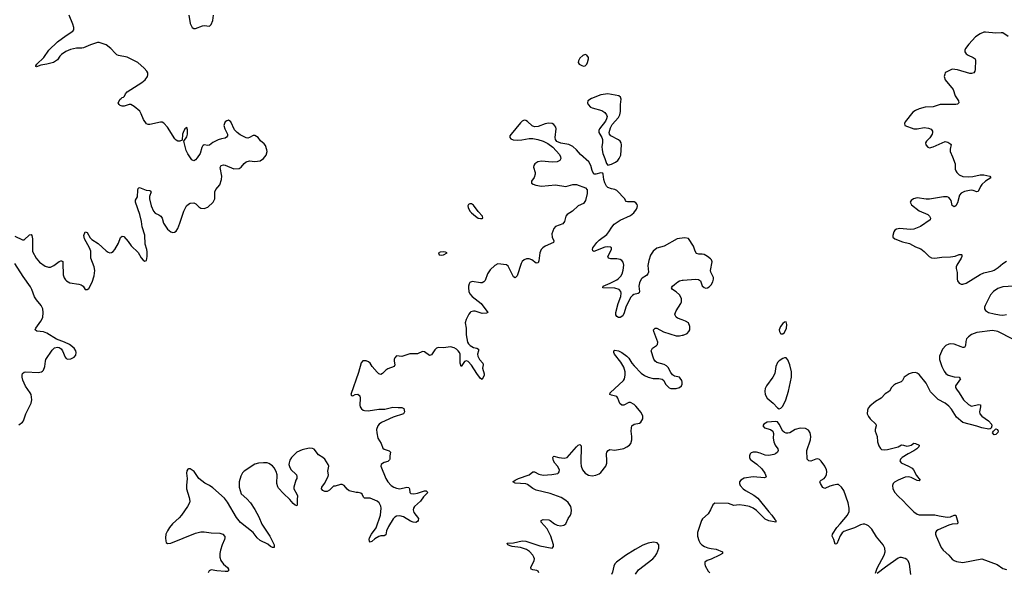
# Model space of a CAD drawing. Header units: inches. Extents: x 1843750 to 1959452, y 907112 to 1016326.
# Tile 11 of 137: x 1862419 to 1873685, y 941695 to 948020. Entities that reach past the tile are written whole.
import ezdxf

# ---------------------------------------------------------------- set-up
doc = ezdxf.new("R2010")
doc.units = ezdxf.units.IN
doc.header["$MEASUREMENT"] = 0
doc.layers.add('B8964', color=7, linetype='Continuous')
doc.layers.add('B8974', color=7, linetype='Continuous')

msp = doc.modelspace()

# ---------------------------------------------------------------- linework, layer by layer
at = {"layer": 'B8964', "color": 6, "elevation": 600}
for points in [[(1862364, 945544), (1862450, 945499), (1862470, 945500), (1862530, 945556), (1862550, 945561), (1862558, 945550), (1862566, 945510), (1862567, 945367), (1862607, 945290), (1862646, 945246), (1862710, 945200), (1862750, 945187), (1862770, 945187), (1862810, 945205), (1862870, 945254), (1862890, 945261), (1862899, 945259), (1862911, 945251), (1862914, 945234), (1862918, 945098), (1862927, 945067), (1862943, 945043), (1862955, 945030), (1862992, 945010), (1863094, 944994), (1863124, 944984), (1863145, 944970), (1863170, 944933), (1863190, 944933), (1863210, 944944), (1863250, 945014), (1863273, 945090), (1863278, 945150), (1863271, 945190), (1863233, 945290), (1863233, 945370), (1863217, 945410), (1863161, 945510), (1863154, 945550), (1863170, 945590), (1863190, 945583), (1863224, 945524), (1863244, 945504), (1863318, 945458), (1863410, 945375), (1863430, 945360), (1863450, 945352), (1863470, 945355), (1863490, 945367), (1863509, 945391), (1863550, 945464), (1863573, 945527), (1863590, 945542), (1863610, 945537), (1863660, 945480), (1863695, 945430), (1863775, 945355), (1863810, 945294), (1863830, 945269), (1863850, 945258), (1863870, 945265), (1863879, 945310), (1863877, 945363), (1863875, 945390), (1863856, 945450), (1863850, 945555), (1863820, 945650), (1863813, 945710), (1863794, 945790), (1863744, 945930), (1863746, 945954), (1863767, 945993), (1863771, 946070), (1863774, 946086), (1863783, 946097), (1863790, 946100), (1863867, 946067), (1863910, 946066), (1863918, 946058), (1863922, 946050), (1863905, 945995), (1863904, 945970), (1863924, 945890), (1863950, 945827), (1863970, 945805), (1864010, 945787), (1864034, 945770), (1864048, 945748), (1864064, 945690), (1864110, 945621), (1864150, 945591), (1864170, 945585), (1864190, 945587), (1864210, 945599), (1864230, 945630), (1864253, 945690), (1864296, 945830), (1864329, 945890), (1864350, 945908), (1864370, 945918), (1864410, 945922), (1864433, 945913), (1864470, 945877), (1864490, 945864), (1864530, 945860), (1864570, 945875), (1864632, 945930), (1864651, 945970), (1864652, 946050), (1864664, 946076), (1864708, 946130), (1864728, 946190), (1864731, 946230), (1864712, 946328), (1864723, 946350), (1864750, 946357), (1864770, 946353), (1864870, 946314), (1864930, 946315), (1864955, 946330), (1864986, 946374), (1865010, 946394), (1865050, 946403), (1865110, 946395), (1865170, 946404), (1865210, 946430), (1865241, 946470), (1865250, 946510), (1865248, 946530), (1865230, 946578), (1865218, 946598), (1865175, 946635), (1865149, 946670), (1865110, 946694), (1865090, 946694), (1865050, 946670), (1865030, 946665), (1865010, 946667), (1864941, 946701), (1864907, 946727), (1864878, 946758), (1864836, 946850), (1864810, 946869), (1864790, 946864), (1864771, 946850), (1864761, 946830), (1864756, 946810), (1864766, 946770), (1864797, 946710), (1864796, 946690), (1864786, 946674), (1864770, 946663), (1864730, 946657), (1864690, 946643), (1864630, 946615), (1864590, 946585), (1864570, 946580), (1864530, 946586), (1864520, 946580), (1864510, 946573), (1864502, 946558), (1864484, 946490), (1864450, 946439), (1864430, 946414), (1864421, 946410), (1864410, 946406), (1864390, 946416), (1864343, 946483), (1864324, 946524), (1864299, 946630), (1864330, 946680), (1864338, 946710), (1864338, 946758), (1864330, 946785), (1864310, 946772), (1864288, 946730), (1864281, 946710), (1864278, 946642), (1864250, 946630), (1864230, 946629), (1864210, 946640), (1864196, 946656), (1864110, 946790), (1864070, 946836), (1864050, 946845), (1864030, 946846), (1863910, 946821), (1863890, 946820), (1863870, 946827), (1863837, 946877), (1863810, 946942), (1863792, 946972), (1863730, 947025), (1863690, 947050), (1863670, 947050), (1863614, 947030), (1863590, 947030), (1863570, 947038), (1863558, 947050), (1863546, 947070), (1863569, 947110), (1863582, 947118), (1863590, 947130), (1863607, 947133), (1863617, 947143), (1863629, 947170), (1863647, 947193), (1863818, 947302), (1863854, 947330), (1863881, 947370), (1863886, 947390), (1863884, 947410), (1863874, 947430), (1863845, 947465), (1863770, 947530), (1863650, 947590), (1863550, 947610), (1863530, 947618), (1863510, 947635), (1863463, 947690), (1863410, 947731), (1863330, 947759), (1863310, 947760), (1863228, 947732), (1863150, 947696), (1863130, 947692), (1863068, 947692), (1863001, 947679), (1862946, 947654), (1862897, 947623), (1862877, 947603), (1862850, 947562), (1862804, 947530), (1862731, 947510), (1862661, 947499), (1862610, 947480), (1862604, 947484), (1862602, 947490), (1862614, 947510), (1862695, 947585), (1862753, 947670), (1862850, 947767), (1862950, 947840), (1863027, 947890), (1863037, 947903), (1863039, 947930), (1863029, 947970), (1862984, 948070)], [(1864355, 948070), (1864370, 947976), (1864391, 947930), (1864410, 947919), (1864430, 947919), (1864510, 947949), (1864530, 947952), (1864590, 947947), (1864610, 947963), (1864630, 948011), (1864637, 948070)], [(1870000, 945520), (1869970, 945517), (1869943, 945510), (1869792, 945428), (1869710, 945403), (1869669, 945370), (1869637, 945323), (1869617, 945263), (1869608, 945208), (1869614, 945130), (1869608, 945112), (1869590, 945092), (1869540, 945060), (1869530, 945050), (1869511, 945010), (1869504, 944970), (1869512, 944910), (1869506, 944894), (1869494, 944886), (1869445, 944875), (1869430, 944864), (1869410, 944841), (1869353, 944730), (1869337, 944663), (1869319, 944630), (1869290, 944613), (1869270, 944611), (1869250, 944622), (1869241, 944641), (1869241, 944670), (1869267, 944770), (1869296, 944850), (1869302, 944890), (1869297, 944910), (1869278, 944930), (1869228, 944948), (1869090, 944950), (1869095, 944970), (1869175, 945005), (1869250, 945044), (1869270, 945058), (1869296, 945084), (1869312, 945110), (1869325, 945155), (1869330, 945210), (1869323, 945243), (1869310, 945264), (1869290, 945277), (1869250, 945283), (1869182, 945282), (1869155, 945290), (1869150, 945310), (1869189, 945390), (1869190, 945410), (1869178, 945418), (1869150, 945421), (1869115, 945415), (1868990, 945368), (1868976, 945376), (1868973, 945390), (1868979, 945410), (1869022, 945470), (1869050, 945498), (1869139, 945561), (1869162, 945590), (1869194, 945646), (1869222, 945678), (1869290, 945724), (1869410, 945778), (1869448, 945810), (1869478, 945850), (1869486, 945870), (1869488, 945890), (1869484, 945904), (1869470, 945922), (1869450, 945934), (1869375, 945935), (1869360, 945940), (1869351, 945950), (1869345, 945970), (1869250, 946065), (1869230, 946075), (1869190, 946084), (1869150, 946099), (1869135, 946115), (1869114, 946154), (1869102, 946190), (1869097, 946250), (1869090, 946265), (1869070, 946266), (1869010, 946251), (1868990, 946252), (1868970, 946295), (1868954, 946350), (1868931, 946391), (1868837, 946477), (1868790, 946530), (1868747, 946567), (1868704, 946590), (1868610, 946606), (1868566, 946626), (1868551, 946650), (1868548, 946670), (1868558, 946770), (1868554, 946790), (1868530, 946819), (1868510, 946831), (1868470, 946837), (1868430, 946829), (1868350, 946799), (1868310, 946795), (1868284, 946804), (1868230, 946855), (1868210, 946866), (1868190, 946871), (1868170, 946860), (1868150, 946838), (1868041, 946710), (1868029, 946690), (1868027, 946670), (1868037, 946657), (1868065, 946645), (1868110, 946640), (1868165, 946645), (1868250, 946659), (1868290, 946659), (1868347, 946647), (1868408, 946628), (1868462, 946602), (1868521, 946561), (1868595, 946475), (1868609, 946450), (1868610, 946430), (1868599, 946410), (1868570, 946392), (1868510, 946390), (1868390, 946400), (1868348, 946392), (1868315, 946370), (1868303, 946350), (1868299, 946330), (1868316, 946270), (1868317, 946250), (1868305, 946215), (1868276, 946170), (1868275, 946150), (1868296, 946136), (1868325, 946125), (1868390, 946116), (1868550, 946131), (1868670, 946111), (1868750, 946132), (1868790, 946132), (1868894, 946095), (1868912, 946072), (1868913, 946030), (1868893, 945950), (1868870, 945917), (1868809, 945890), (1868745, 945830), (1868682, 945790), (1868669, 945771), (1868652, 945710), (1868635, 945685), (1868550, 945653), (1868529, 945631), (1868508, 945570), (1868512, 945530), (1868530, 945490), (1868527, 945470), (1868430, 945426), (1868404, 945410), (1868385, 945390), (1868370, 945350), (1868359, 945261), (1868350, 945237), (1868330, 945232), (1868279, 945270), (1868250, 945282), (1868217, 945283), (1868190, 945271), (1868170, 945251), (1868158, 945230), (1868110, 945090), (1868090, 945066), (1868070, 945077), (1868010, 945199), (1867990, 945216), (1867890, 945224), (1867854, 945206), (1867803, 945157), (1867773, 945110), (1867744, 945036), (1867730, 945018), (1867711, 945009), (1867690, 945007), (1867596, 945024), (1867570, 945012), (1867562, 944998), (1867554, 944970), (1867553, 944950), (1867559, 944910), (1867570, 944883), (1867598, 944850), (1867698, 944770), (1867777, 944670), (1867760, 944660), (1867710, 944658), (1867630, 944683), (1867610, 944684), (1867583, 944677), (1867572, 944670), (1867558, 944650), (1867529, 944590), (1867518, 944550), (1867527, 944490), (1867528, 944412), (1867543, 944330), (1867553, 944310), (1867572, 944290), (1867610, 944270), (1867650, 944260), (1867668, 944250), (1867668, 944230), (1867658, 944190), (1867660, 944170), (1867680, 944130), (1867718, 944090), (1867723, 944070), (1867716, 944030), (1867733, 943967), (1867732, 943950), (1867710, 943902), (1867690, 943913), (1867650, 943969), (1867590, 944066), (1867550, 944108), (1867530, 944117), (1867510, 944109), (1867470, 944050), (1867459, 944090), (1867458, 944190), (1867452, 944210), (1867438, 944230), (1867416, 944250), (1867390, 944263), (1867350, 944274), (1867270, 944266), (1867212, 944268), (1867190, 944259), (1867170, 944243), (1867130, 944184), (1867110, 944175), (1867050, 944219), (1867030, 944221), (1866970, 944196), (1866884, 944196), (1866790, 944167), (1866730, 944173), (1866710, 944150), (1866705, 944135), (1866703, 944110), (1866711, 944070), (1866704, 944050), (1866630, 944025), (1866607, 944010), (1866570, 943972), (1866550, 943959), (1866530, 943967), (1866510, 943986), (1866454, 944050), (1866430, 944088), (1866410, 944106), (1866385, 944115), (1866346, 944114), (1866326, 944094), (1866297, 943983), (1866208, 943730), (1866217, 943717), (1866230, 943715), (1866258, 943730), (1866290, 943733), (1866310, 943716), (1866315, 943690), (1866312, 943610), (1866316, 943590), (1866330, 943565), (1866350, 943551), (1866366, 943546), (1866405, 943545), (1866530, 943561), (1866597, 943563), (1866690, 943585), (1866750, 943580), (1866790, 943583), (1866814, 943570), (1866821, 943530), (1866811, 943509), (1866694, 943470), (1866601, 943430), (1866560, 943410), (1866534, 943390), (1866518, 943370), (1866503, 943330), (1866504, 943290), (1866517, 943230), (1866554, 943170), (1866575, 943115), (1866590, 943103), (1866646, 943086), (1866661, 943070), (1866653, 943030), (1866655, 942990), (1866650, 942981), (1866630, 942963), (1866588, 942952), (1866570, 942942), (1866556, 942930), (1866552, 942910), (1866608, 942768), (1866630, 942730), (1866670, 942690), (1866701, 942670), (1866730, 942659), (1866770, 942652), (1866850, 942669), (1866870, 942667), (1866881, 942650), (1866882, 942610), (1866896, 942596), (1866930, 942593), (1866970, 942600), (1867050, 942629), (1867070, 942628), (1867090, 942610), (1867041, 942559), (1867005, 942510), (1866936, 942450), (1866924, 942430), (1866922, 942410), (1866930, 942380), (1866981, 942310), (1866979, 942290), (1866970, 942277), (1866950, 942267), (1866920, 942270), (1866890, 942281), (1866810, 942332), (1866770, 942342), (1866730, 942338), (1866710, 942326), (1866693, 942307), (1866640, 942220), (1866617, 942170), (1866610, 942124), (1866590, 942114), (1866550, 942113), (1866530, 942104), (1866483, 942077), (1866450, 942048), (1866430, 942039), (1866422, 942050), (1866417, 942070), (1866423, 942090), (1866444, 942130), (1866497, 942203), (1866548, 942350), (1866554, 942430), (1866550, 942452), (1866532, 942490), (1866508, 942510), (1866430, 942542), (1866364, 942544), (1866354, 942554), (1866337, 942590), (1866322, 942602), (1866291, 942609), (1866268, 942608), (1866189, 942629), (1866166, 942646), (1866130, 942687), (1866110, 942699), (1866090, 942702), (1866030, 942683), (1866010, 942681), (1865964, 942636), (1865939, 942621), (1865910, 942619), (1865886, 942630), (1865872, 942650), (1865875, 942670), (1865907, 942710), (1865948, 942790), (1865951, 942810), (1865946, 942854), (1865957, 942910), (1865950, 942930), (1865911, 942991), (1865889, 943009), (1865838, 943038), (1865790, 943103), (1865770, 943113), (1865730, 943115), (1865650, 943098), (1865591, 943069), (1865530, 943009), (1865510, 942979), (1865501, 942950), (1865499, 942930), (1865510, 942893), (1865527, 942870), (1865580, 942820), (1865587, 942810), (1865591, 942790), (1865592, 942770), (1865578, 942750), (1865555, 942670), (1865556, 942650), (1865591, 942590), (1865598, 942570), (1865594, 942530), (1865595, 942470), (1865590, 942458), (1865570, 942462), (1865550, 942481), (1865510, 942530), (1865437, 942597), (1865380, 942660), (1865372, 942672), (1865362, 942710), (1865364, 942810), (1865353, 942850), (1865331, 942890), (1865310, 942914), (1865270, 942941), (1865250, 942948), (1865210, 942950), (1865150, 942946), (1865110, 942934), (1864987, 942853), (1864967, 942833), (1864950, 942797), (1864932, 942730), (1864929, 942671), (1864953, 942593), (1865017, 942537), (1865061, 942490), (1865110, 942415), (1865157, 942330), (1865190, 942247), (1865282, 942110), (1865330, 942010), (1865330, 941981), (1865310, 941979), (1865290, 941989), (1865257, 942017), (1865170, 942058), (1865136, 942090), (1865090, 942151), (1864945, 942265), (1864901, 942321), (1864798, 942498), (1864763, 942543), (1864630, 942662), (1864590, 942690), (1864537, 942717), (1864468, 942768), (1864415, 942850), (1864370, 942880), (1864350, 942881), (1864344, 942876), (1864330, 942855), (1864327, 942830), (1864337, 942770), (1864326, 942690), (1864326, 942650), (1864358, 942550), (1864364, 942510), (1864361, 942490), (1864340, 942450), (1864272, 942348), (1864243, 942317), (1864168, 942250), (1864133, 942210), (1864109, 942170), (1864093, 942130), (1864087, 942090), (1864090, 942051), (1864096, 942036), (1864110, 942025), (1864150, 942030), (1864430, 942142), (1864490, 942157), (1864530, 942160), (1864610, 942148), (1864710, 942143), (1864743, 942130), (1864766, 942106), (1864768, 942090), (1864762, 942070), (1864734, 942010), (1864715, 941950), (1864709, 941910), (1864709, 941870), (1864721, 941830), (1864751, 941790), (1864796, 941750), (1864809, 941730), (1864807, 941713), (1864795, 941705), (1864770, 941705), (1864673, 941713), (1864610, 941723), (1864586, 941714), (1864577, 941690)], [(1862410, 943383), (1862450, 943415), (1862462, 943430), (1862491, 943510), (1862549, 943631), (1862559, 943670), (1862550, 943730), (1862540, 943750), (1862486, 943826), (1862456, 943896), (1862447, 943930), (1862446, 943950), (1862452, 943970), (1862470, 943985), (1862490, 943990), (1862630, 943983), (1862670, 943990), (1862681, 943999), (1862692, 944010), (1862707, 944050), (1862714, 944110), (1862720, 944130), (1862790, 944239), (1862816, 944264), (1862850, 944272), (1862870, 944267), (1862893, 944253), (1862909, 944229), (1862938, 944158), (1862950, 944144), (1862970, 944135), (1863003, 944137), (1863043, 944157), (1863060, 944180), (1863065, 944210), (1863061, 944230), (1863042, 944262), (1862990, 944302), (1862930, 944330), (1862842, 944362), (1862730, 944434), (1862690, 944447), (1862614, 944454), (1862596, 944470), (1862602, 944490), (1862662, 944570), (1862682, 944610), (1862689, 944670), (1862683, 944710), (1862665, 944750), (1862612, 944812), (1862588, 944848), (1862559, 944930), (1862542, 944962), (1862460, 945080), (1862364, 945230)], [(1870000, 944583), (1869944, 944604), (1869930, 944614), (1869918, 944638), (1869916, 944650), (1869930, 944689), (1869985, 944770), (1869991, 944790), (1869990, 944830), (1869970, 944870), (1869930, 944906), (1869887, 944930), (1869878, 944950), (1869889, 944970), (1869911, 944990), (1869950, 945021), (1869970, 945032), (1870000, 945038)], [(1870000, 943871), (1869994, 943890), (1869978, 943918), (1869968, 943928), (1869910, 943941), (1869890, 943955), (1869870, 943982), (1869840, 944040), (1869820, 944060), (1869793, 944073), (1869710, 944097), (1869691, 944111), (1869675, 944135), (1869646, 944230), (1869661, 944259), (1869704, 944290), (1869716, 944304), (1869722, 944330), (1869674, 944450), (1869671, 944470), (1869690, 944489), (1869710, 944491), (1869786, 944446), (1869930, 944403), (1869970, 944402), (1870000, 944408)], [(1868360, 941690), (1868353, 941710), (1868338, 941718), (1868290, 941724), (1868273, 941733), (1868269, 941750), (1868307, 941830), (1868309, 941850), (1868303, 941870), (1868291, 941890), (1868253, 941933), (1868218, 941958), (1868150, 941979), (1868054, 941990), (1868030, 941997), (1868003, 942010), (1867998, 942030), (1868070, 942034), (1868170, 942054), (1868210, 942053), (1868370, 941998), (1868510, 941972), (1868527, 941990), (1868527, 942010), (1868495, 942110), (1868453, 942193), (1868386, 942270), (1868385, 942290), (1868410, 942298), (1868475, 942295), (1868490, 942290), (1868539, 942250), (1868570, 942236), (1868611, 942229), (1868646, 942234), (1868668, 942252), (1868696, 942310), (1868721, 942350), (1868729, 942371), (1868732, 942408), (1868724, 942450), (1868696, 942496), (1868670, 942519), (1868615, 942550), (1868490, 942597), (1868330, 942637), (1868290, 942656), (1868230, 942700), (1868210, 942708), (1868090, 942717), (1868062, 942730), (1868089, 942750), (1868127, 942770), (1868250, 942810), (1868290, 942847), (1868310, 942847), (1868358, 942818), (1868410, 942807), (1868507, 942813), (1868575, 942825), (1868586, 942834), (1868593, 942847), (1868594, 942870), (1868574, 942910), (1868544, 942944), (1868528, 942970), (1868518, 943010), (1868522, 943018), (1868530, 943026), (1868589, 943009), (1868650, 943002), (1868685, 943010), (1868790, 943131), (1868810, 943150), (1868830, 943158), (1868844, 943144), (1868838, 942950), (1868844, 942910), (1868858, 942870), (1868890, 942829), (1868927, 942807), (1868970, 942800), (1869010, 942806), (1869050, 942824), (1869070, 942839), (1869125, 942910), (1869136, 942944), (1869139, 942970), (1869133, 943050), (1869138, 943070), (1869151, 943089), (1869170, 943099), (1869230, 943094), (1869330, 943113), (1869368, 943130), (1869395, 943150), (1869411, 943170), (1869425, 943210), (1869425, 943250), (1869416, 943310), (1869418, 943350), (1869425, 943370), (1869450, 943390), (1869510, 943401), (1869527, 943413), (1869548, 943450), (1869550, 943481), (1869530, 943523), (1869470, 943598), (1869450, 943617), (1869410, 943639), (1869390, 943637), (1869330, 943608), (1869310, 943608), (1869286, 943626), (1869264, 943690), (1869250, 943709), (1869190, 943721), (1869171, 943730), (1869176, 943750), (1869329, 943890), (1869340, 943910), (1869348, 943950), (1869347, 943990), (1869330, 944042), (1869299, 944099), (1869225, 944190), (1869216, 944210), (1869218, 944230), (1869230, 944236), (1869270, 944230), (1869310, 944212), (1869368, 944170), (1869390, 944146), (1869424, 944090), (1869450, 944058), (1869530, 943975), (1869570, 943947), (1869610, 943928), (1869667, 943913), (1869732, 943912), (1869770, 943904), (1869790, 943890), (1869810, 943850), (1869830, 943825), (1869850, 943806), (1869870, 943799), (1869930, 943799), (1869970, 943812), (1869990, 943830), (1870000, 943849)], [(1869465, 941675), (1869498, 941722), (1869663, 941850), (1869690, 941879), (1869710, 941910), (1869734, 941970), (1869733, 942010), (1869712, 942032), (1869670, 942040), (1869610, 942030), (1869550, 942007), (1869462, 941958), (1869352, 941888), (1869248, 941812), (1869228, 941792), (1869216, 941764), (1869204, 941696), (1869191, 941669)]]:
    msp.add_lwpolyline(points, dxfattribs=at)
for points in [[(1868890, 947620), (1868863, 947610), (1868830, 947580), (1868813, 947550), (1868810, 947530), (1868822, 947510), (1868850, 947494), (1868870, 947488), (1868890, 947492), (1868907, 947510), (1868917, 947530), (1868927, 947570), (1868926, 947586), (1868910, 947615)], [(1869150, 947172), (1869070, 947158), (1868963, 947117), (1868921, 947090), (1868917, 947070), (1868922, 947050), (1868950, 947020), (1868971, 947010), (1869079, 946979), (1869116, 946956), (1869135, 946930), (1869140, 946910), (1869135, 946885), (1869121, 946859), (1869052, 946770), (1869044, 946750), (1869044, 946730), (1869080, 946670), (1869088, 946650), (1869088, 946610), (1869081, 946570), (1869083, 946530), (1869092, 946490), (1869116, 946430), (1869133, 946373), (1869150, 946355), (1869190, 946366), (1869236, 946390), (1869262, 946410), (1869280, 946430), (1869299, 946470), (1869306, 946586), (1869300, 946610), (1869288, 946630), (1869270, 946645), (1869183, 946690), (1869169, 946709), (1869163, 946730), (1869178, 946782), (1869199, 946821), (1869270, 946902), (1869286, 946930), (1869294, 946970), (1869295, 947050), (1869301, 947110), (1869294, 947134), (1869275, 947150)], [(1867570, 945914), (1867554, 945906), (1867546, 945890), (1867549, 945870), (1867569, 945830), (1867588, 945810), (1867634, 945770), (1867666, 945750), (1867690, 945743), (1867710, 945743), (1867719, 945750), (1867716, 945770), (1867664, 945824), (1867610, 945898), (1867589, 945911)], [(1867270, 945363), (1867230, 945360), (1867211, 945350), (1867219, 945330), (1867245, 945325), (1867270, 945328), (1867309, 945350), (1867290, 945361)]]:
    msp.add_lwpolyline(points, close=True, dxfattribs=at)
at = {"layer": 'B8974', "color": 6, "elevation": 600}
for points in [[(1873730, 947827), (1873670, 947868), (1873650, 947871), (1873590, 947865), (1873470, 947878), (1873450, 947876), (1873410, 947859), (1873357, 947823), (1873279, 947741), (1873241, 947690), (1873234, 947670), (1873235, 947650), (1873250, 947630), (1873273, 947613), (1873330, 947587), (1873352, 947570), (1873357, 947557), (1873352, 947448), (1873348, 947430), (1873335, 947410), (1873310, 947402), (1873290, 947402), (1873150, 947446), (1873090, 947453), (1873020, 947420), (1873009, 947411), (1873003, 947397), (1872999, 947370), (1873009, 947330), (1873101, 947221), (1873124, 947150), (1873162, 947090), (1873166, 947070), (1873159, 947061), (1873148, 947052), (1873130, 947048), (1872952, 947048), (1872870, 947023), (1872781, 947019), (1872710, 947001), (1872670, 946982), (1872640, 946960), (1872552, 946850), (1872545, 946830), (1872549, 946809), (1872650, 946770), (1872690, 946769), (1872770, 946786), (1872819, 946779), (1872850, 946765), (1872863, 946743), (1872865, 946730), (1872860, 946710), (1872832, 946668), (1872794, 946630), (1872785, 946610), (1872787, 946587), (1872810, 946560), (1872830, 946555), (1872870, 946564), (1873010, 946625), (1873039, 946619), (1873075, 946595), (1873079, 946590), (1873064, 946536), (1873064, 946510), (1873093, 946450), (1873123, 946370), (1873124, 946310), (1873129, 946290), (1873143, 946270), (1873170, 946246), (1873210, 946226), (1873270, 946221), (1873324, 946224), (1873410, 946243), (1873450, 946245), (1873521, 946230), (1873530, 946210), (1873470, 946172), (1873430, 946133), (1873414, 946110), (1873388, 946052), (1873370, 946049), (1873330, 946065), (1873307, 946067), (1873230, 946055), (1873190, 946035), (1873174, 946010), (1873150, 945922), (1873130, 945890), (1873110, 945877), (1873090, 945894), (1873076, 945950), (1873067, 945967), (1873050, 945984), (1873030, 945993), (1872990, 945991), (1872830, 945964), (1872790, 945966), (1872690, 945981), (1872648, 945970), (1872620, 945950), (1872610, 945930), (1872622, 945902), (1872710, 945832), (1872812, 945790), (1872831, 945770), (1872839, 945750), (1872836, 945730), (1872726, 945654), (1872650, 945621), (1872610, 945617), (1872490, 945631), (1872450, 945623), (1872431, 945610), (1872421, 945590), (1872411, 945550), (1872411, 945530), (1872434, 945510), (1872519, 945479), (1872599, 945459), (1872670, 945421), (1872730, 945397), (1872770, 945367), (1872824, 945310), (1872853, 945293), (1872890, 945290), (1872970, 945303), (1873070, 945305), (1873124, 945315), (1873170, 945333), (1873194, 945334), (1873198, 945330), (1873199, 945310), (1873192, 945290), (1873142, 945210), (1873134, 945190), (1873134, 945174), (1873145, 945125), (1873146, 945050), (1873150, 945030), (1873170, 945005), (1873190, 944993), (1873210, 944992), (1873250, 945006), (1873410, 945105), (1873450, 945124), (1873550, 945146), (1873570, 945154), (1873616, 945184), (1873670, 945231), (1873710, 945256)], [(1870000, 945038), (1870010, 945040), (1870150, 945049), (1870185, 945045), (1870208, 945030), (1870230, 944973), (1870250, 944954), (1870270, 944947), (1870290, 944951), (1870310, 944963), (1870330, 944985), (1870350, 945020), (1870358, 945050), (1870356, 945070), (1870326, 945130), (1870325, 945150), (1870341, 945250), (1870334, 945270), (1870323, 945283), (1870289, 945309), (1870250, 945331), (1870230, 945336), (1870190, 945335), (1870164, 945344), (1870148, 945370), (1870129, 945429), (1870070, 945514), (1870030, 945522), (1870000, 945520)], [(1873790, 944971), (1873670, 944961), (1873610, 944943), (1873563, 944910), (1873529, 944871), (1873466, 944750), (1873459, 944730), (1873460, 944710), (1873470, 944690), (1873503, 944670), (1873570, 944652), (1873630, 944642), (1873670, 944640), (1873710, 944644)], [(1870000, 944408), (1870010, 944409), (1870055, 944430), (1870076, 944450), (1870088, 944472), (1870088, 944510), (1870071, 944550), (1870036, 944570), (1870000, 944583)], [(1873783, 944363), (1873610, 944450), (1873550, 944461), (1873370, 944439), (1873310, 944417), (1873274, 944390), (1873254, 944366), (1873245, 944335), (1873242, 944290), (1873231, 944269), (1873210, 944268), (1873190, 944274), (1873110, 944308), (1873070, 944311), (1873050, 944307), (1873017, 944290), (1872978, 944250), (1872945, 944170), (1872942, 944130), (1872971, 944050), (1872999, 943999), (1873018, 943970), (1873042, 943950), (1873110, 943931), (1873168, 943928), (1873178, 943918), (1873183, 943910), (1873126, 943830), (1873126, 943810), (1873137, 943790), (1873170, 943749), (1873217, 943670), (1873274, 943614), (1873310, 943598), (1873390, 943615), (1873412, 943612), (1873413, 943590), (1873401, 943530), (1873407, 943510), (1873430, 943481), (1873506, 943430), (1873538, 943390), (1873543, 943370), (1873535, 943345), (1873524, 943336), (1873507, 943333), (1873430, 943347), (1873370, 943367), (1873210, 943409), (1873137, 943470), (1873081, 943561), (1873050, 943597), (1873010, 943632), (1872930, 943674), (1872860, 943740), (1872842, 943762), (1872790, 943860), (1872710, 943959), (1872690, 943975), (1872670, 943983), (1872630, 943980), (1872595, 943965), (1872541, 943930), (1872520, 943890), (1872504, 943876), (1872446, 943854), (1872422, 943838), (1872395, 943810), (1872370, 943770), (1872323, 943737), (1872277, 943690), (1872210, 943649), (1872145, 943595), (1872128, 943572), (1872119, 943550), (1872117, 943510), (1872130, 943478), (1872150, 943450), (1872216, 943390), (1872218, 943370), (1872207, 943330), (1872208, 943310), (1872231, 943250), (1872234, 943190), (1872250, 943142), (1872270, 943111), (1872282, 943102), (1872310, 943096), (1872350, 943102), (1872470, 943130), (1872510, 943153), (1872530, 943152), (1872570, 943139), (1872590, 943141), (1872618, 943150), (1872650, 943172), (1872670, 943171), (1872710, 943150), (1872708, 943130), (1872684, 943110), (1872650, 943084), (1872587, 943053), (1872517, 943010), (1872498, 942990), (1872490, 942970), (1872505, 942950), (1872590, 942911), (1872630, 942888), (1872648, 942868), (1872682, 942802), (1872723, 942750), (1872710, 942741), (1872690, 942745), (1872620, 942780), (1872590, 942789), (1872550, 942784), (1872469, 942750), (1872430, 942726), (1872414, 942710), (1872406, 942690), (1872410, 942650), (1872434, 942610), (1872468, 942570), (1872533, 942510), (1872567, 942470), (1872650, 942386), (1872690, 942359), (1872713, 942353), (1872890, 942353), (1872940, 942340), (1873030, 942328), (1873070, 942332), (1873110, 942348), (1873131, 942351), (1873154, 942270), (1873148, 942252), (1873090, 942248), (1873050, 942236), (1872930, 942183), (1872910, 942170), (1872898, 942150), (1872898, 942130), (1872905, 942110), (1872961, 941981), (1872987, 941950), (1873050, 941891), (1873090, 941847), (1873113, 941830), (1873139, 941819), (1873210, 941808), (1873430, 941850), (1873604, 941784), (1873670, 941739), (1873710, 941726)], [(1870000, 943849), (1870000, 943850), (1870000, 943870), (1870000, 943871)], [(1872210, 941685), (1872230, 941742), (1872312, 941890), (1872322, 941930), (1872319, 941970), (1872300, 942010), (1872222, 942102), (1872170, 942188), (1872130, 942226), (1872110, 942240), (1872090, 942246), (1872070, 942246), (1872041, 942239), (1871970, 942203), (1871890, 942179), (1871850, 942161), (1871830, 942146), (1871806, 942114), (1871770, 942022), (1871750, 942016), (1871735, 942070), (1871714, 942110), (1871718, 942130), (1871768, 942210), (1871808, 942250), (1871890, 942348), (1871911, 942390), (1871912, 942430), (1871897, 942490), (1871849, 942630), (1871822, 942670), (1871790, 942699), (1871770, 942702), (1871730, 942693), (1871690, 942681), (1871630, 942655), (1871610, 942666), (1871583, 942710), (1871575, 942730), (1871580, 942740), (1871588, 942750), (1871626, 942770), (1871636, 942784), (1871650, 942810), (1871656, 942850), (1871651, 942870), (1871630, 942911), (1871590, 942969), (1871570, 942986), (1871550, 942993), (1871530, 942992), (1871470, 942968), (1871448, 942970), (1871429, 942989), (1871426, 943090), (1871468, 943210), (1871473, 943250), (1871465, 943290), (1871443, 943323), (1871410, 943341), (1871350, 943344), (1871291, 943329), (1871230, 943291), (1871210, 943286), (1871190, 943287), (1871170, 943296), (1871151, 943311), (1871110, 943390), (1871090, 943416), (1871070, 943421), (1870970, 943412), (1870933, 943390), (1870923, 943370), (1870940, 943350), (1871010, 943330), (1871037, 943310), (1871045, 943285), (1871041, 943230), (1871047, 943190), (1871062, 943150), (1871093, 943110), (1871097, 943090), (1871090, 943070), (1871069, 943051), (1871050, 943043), (1870990, 943032), (1870950, 943035), (1870890, 943059), (1870850, 943070), (1870810, 943070), (1870790, 943061), (1870779, 943050), (1870769, 943030), (1870769, 943010), (1870777, 942990), (1870799, 942970), (1870854, 942934), (1870910, 942880), (1870947, 942830), (1870960, 942790), (1870957, 942783), (1870942, 942778), (1870810, 942787), (1870709, 942771), (1870669, 942750), (1870657, 942730), (1870655, 942710), (1870663, 942690), (1870697, 942650), (1870724, 942630), (1870819, 942579), (1870864, 942544), (1870990, 942386), (1871026, 942350), (1871059, 942299), (1871072, 942290), (1871071, 942270), (1870990, 942286), (1870950, 942304), (1870850, 942401), (1870810, 942430), (1870770, 942448), (1870710, 942461), (1870653, 942467), (1870590, 942461), (1870530, 942482), (1870372, 942488), (1870350, 942468), (1870325, 942410), (1870297, 942363), (1870233, 942307), (1870219, 942290), (1870174, 942150), (1870176, 942110), (1870190, 942059), (1870206, 942030), (1870226, 942010), (1870255, 941990), (1870294, 941974), (1870330, 941966), (1870390, 941962), (1870462, 941930), (1870459, 941910), (1870426, 941890), (1870330, 941845), (1870286, 941830), (1870260, 941810), (1870258, 941790), (1870263, 941770), (1870295, 941710), (1870314, 941690)], [(1872617, 941670), (1872599, 941790), (1872587, 941827), (1872570, 941843), (1872550, 941853), (1872510, 941866), (1872490, 941865), (1872470, 941856), (1872324, 941756), (1872230, 941681)]]:
    msp.add_lwpolyline(points, dxfattribs=at)
for points in [[(1871190, 944560), (1871170, 944557), (1871150, 944542), (1871126, 944510), (1871110, 944470), (1871112, 944450), (1871123, 944430), (1871130, 944423), (1871150, 944423), (1871170, 944440), (1871192, 944490), (1871198, 944530)], [(1871170, 944151), (1871150, 944141), (1871110, 944117), (1871090, 944098), (1871072, 944050), (1871058, 943970), (1871036, 943930), (1870966, 943830), (1870950, 943798), (1870944, 943770), (1870950, 943730), (1870970, 943690), (1871041, 943630), (1871090, 943576), (1871110, 943565), (1871130, 943572), (1871150, 943595), (1871186, 943670), (1871216, 943770), (1871252, 943930), (1871252, 943990), (1871233, 944070), (1871210, 944126), (1871190, 944150)], [(1873570, 943270), (1873552, 943290), (1873562, 943310), (1873585, 943335), (1873590, 943337), (1873608, 943330), (1873615, 943310), (1873610, 943294), (1873590, 943274)]]:
    msp.add_lwpolyline(points, close=True, dxfattribs=at)

doc.saveas('drawing.dxf')
